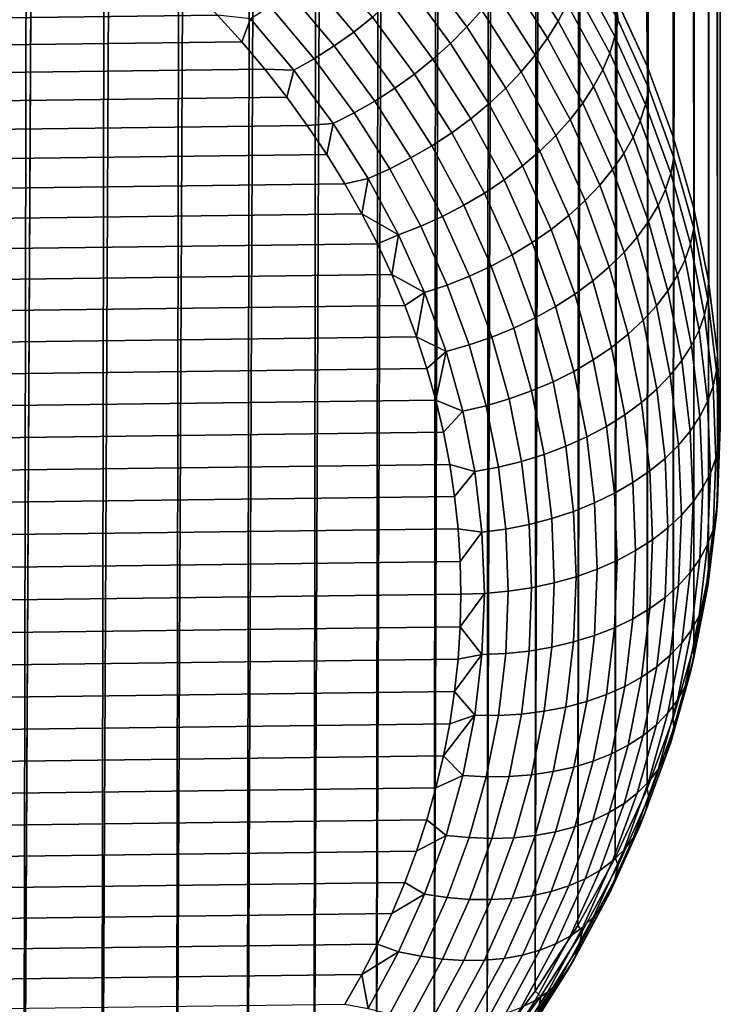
# Model space of a CAD drawing. Header units: metres. Extents: x -29 to 117, y -464 to 29.
# Tile 250 of 256: x 107.15 to 109.85, y -64.58 to -60.78. Entities that reach past the tile are written whole.
import ezdxf

# ---------------------------------------------------------------- set-up
doc = ezdxf.new("R2010")
doc.units = ezdxf.units.M
doc.layers.add('solid_24_501_056_XXX', color=7, linetype='CONTINUOUS')

msp = doc.modelspace()

# ---------------------------------------------------------------- linework, layer by layer
at = {"layer": 'solid_24_501_056_XXX'}
for points in [[(109.524651, -17.266617, 75.587219), (109.46376, -17.125877, 75.684456), (109.439926, -60.693188, 127.703262), (109.562744, -60.960178, 127.479233)], [(109.580276, -17.407701, 75.488182), (109.524651, -17.266617, 75.587219), (109.562744, -60.960178, 127.479233)], [(109.63063, -17.548967, 75.387367), (109.580276, -17.407701, 75.488182), (109.562744, -60.960178, 127.479233), (109.663872, -61.232456, 127.250763)], [(109.675697, -17.690237, 75.284767), (109.63063, -17.548967, 75.387367), (109.663872, -61.232456, 127.250763)], [(109.715462, -17.83136, 75.180435), (109.675697, -17.690237, 75.284767), (109.663872, -61.232456, 127.250763), (109.742928, -61.508984, 127.018723)], [(109.749908, -17.97225, 75.074539), (109.715462, -17.83136, 75.180435), (109.742928, -61.508984, 127.018723)], [(109.779045, -18.112753, 74.967148), (109.749908, -17.97225, 75.074539), (109.742928, -61.508984, 127.018723), (109.799614, -61.788719, 126.784004)], [(109.802856, -18.252718, 74.858315), (109.779045, -18.112753, 74.967148), (109.799614, -61.788719, 126.784004)], [(109.821358, -18.392002, 74.748123), (109.802856, -18.252718, 74.858315), (109.799614, -61.788719, 126.784004), (109.83371, -62.070595, 126.547478)], [(109.834557, -18.530506, 74.636688), (109.821358, -18.392002, 74.748123), (109.83371, -62.070595, 126.547478)], [(109.842461, -18.668106, 74.524132), (109.834557, -18.530506, 74.636688), (109.83371, -62.070595, 126.547478), (109.845093, -62.353542, 126.310059)], [(109.83371, -62.63649, 126.072639), (109.845093, -18.804682, 74.410545), (109.842461, -18.668106, 74.524132), (109.845093, -62.353542, 126.310059)], [(109.842461, -18.940254, 74.295776), (109.845093, -18.804682, 74.410545), (109.83371, -62.63649, 126.072639)], [(109.834557, -19.074993, 74.179817), (109.842461, -18.940254, 74.295776), (109.83371, -62.63649, 126.072639)], [(109.834557, -19.074993, 74.179817), (109.83371, -62.63649, 126.072639), (109.799614, -62.918365, 125.836113), (109.821358, -19.20878, 74.062767)], [(109.802856, -19.341492, 73.944725), (109.821358, -19.20878, 74.062767), (109.799614, -62.918365, 125.836113)], [(109.802856, -19.341492, 73.944725), (109.799614, -62.918365, 125.836113), (109.742928, -63.198101, 125.601387), (109.779045, -19.472979, 73.825783)], [(109.749908, -19.603142, 73.706055), (109.779045, -19.472979, 73.825783), (109.742928, -63.198101, 125.601387)], [(109.749908, -19.603142, 73.706055), (109.742928, -63.198101, 125.601387), (109.663872, -63.474628, 125.369354), (109.715454, -19.731899, 73.585686)], [(109.67569, -19.859165, 73.464821), (109.715454, -19.731899, 73.585686), (109.663872, -63.474628, 125.369354)], [(109.67569, -19.859165, 73.464821), (109.663872, -63.474628, 125.369354), (109.562744, -63.746906, 125.140884), (109.630615, -19.984749, 73.343498)], [(109.580261, -20.108574, 73.221878), (109.630615, -19.984749, 73.343498), (109.562744, -63.746906, 125.140884)], [(109.580261, -20.108574, 73.221878), (109.562744, -63.746906, 125.140884), (109.439926, -64.013901, 124.916855), (109.524628, -20.230614, 73.100121)], [(109.46373, -20.350821, 72.978394), (109.524628, -20.230614, 73.100121), (109.439926, -64.013901, 124.916855)], [(109.46373, -20.350821, 72.978394), (109.439926, -64.013901, 124.916855), (109.295891, -64.27459, 124.698105), (109.397591, -20.468966, 72.856697)], [(109.326256, -20.584993, 72.735237), (109.397591, -20.468966, 72.856697), (109.295891, -64.27459, 124.698105)], [(109.326256, -20.584993, 72.735237), (109.295891, -64.27459, 124.698105), (109.131172, -64.528, 124.485474), (109.249756, -20.698889, 72.61425)], [(109.168144, -20.810587, 72.493919), (109.249756, -20.698889, 72.61425), (109.131172, -64.528, 124.485474)], [(109.168144, -20.810587, 72.493919), (109.131172, -64.528, 124.485474), (108.946404, -64.773155, 124.279762), (109.081444, -20.919861, 72.374184)], [(108.989738, -21.026674, 72.255325), (109.081444, -20.919861, 72.374184), (108.946404, -64.773155, 124.279762)], [(108.989738, -21.026674, 72.255325), (108.946404, -64.773155, 124.279762), (108.742287, -65.009132, 124.081749), (108.89312, -21.131016, 72.137665)], [(108.791664, -21.2328, 72.021339), (108.89312, -21.131016, 72.137665), (108.742287, -65.009132, 124.081749)], [(108.791664, -21.2328, 72.021339), (108.742287, -65.009132, 124.081749), (108.519585, -65.235039, 123.892197), (108.68541, -21.331814, 71.906281)], [(108.574493, -21.428053, 71.792824), (108.68541, -21.331814, 71.906281), (108.519585, -65.235039, 123.892197)], [(108.574493, -21.428053, 71.792824), (108.519585, -65.235039, 123.892197), (108.27916, -65.450012, 123.711807), (108.459061, -21.521526, 71.681343)], [(108.339218, -21.612125, 71.571899), (108.459061, -21.521526, 71.681343), (108.27916, -65.450012, 123.711807)], [(108.339218, -21.612125, 71.571899), (108.27916, -65.450012, 123.711807), (108.021912, -65.653244, 123.541283), (108.215027, -21.699675, 71.464447)], [(108.08667, -21.784193, 71.359367), (108.215027, -21.699675, 71.464447), (108.021912, -65.653244, 123.541283)], [(108.08667, -21.784193, 71.359367), (108.021912, -65.653244, 123.541283), (107.748825, -65.843956, 123.381256), (107.954376, -21.865717, 71.257027)], [(107.818222, -21.944105, 71.157394), (107.954376, -21.865717, 71.257027), (107.748825, -65.843956, 123.381256)], [(107.818222, -21.944105, 71.157394), (107.748825, -65.843956, 123.381256), (107.460922, -66.021431, 123.232338), (107.678329, -22.019247, 71.060493)], [(107.534927, -22.09119, 70.966675), (107.678329, -22.019247, 71.060493), (107.460922, -66.021431, 123.232338)], [(107.534927, -22.09119, 70.966675), (107.460922, -66.021431, 123.232338), (107.159309, -66.18499, 123.095093), (107.38826, -22.159994, 70.876274)], [(107.238403, -22.225504, 70.789177), (107.38826, -22.159994, 70.876274), (107.159309, -66.18499, 123.095093)], [(107.238403, -22.225504, 70.789177), (107.159309, -66.18499, 123.095093), (106.845123, -66.334015, 122.970047), (107.085533, -22.287668, 70.70546)], [(109.451202, -60.784153, 127.747383), (109.439926, -60.693188, 127.703262), (109.295891, -60.432495, 127.922012), (109.312599, -60.527824, 127.962463)], [(109.06485, -60.54166, 128.412704), (109.220741, -60.786915, 128.206909), (109.254822, -60.720806, 128.151993), (109.097946, -60.473995, 128.359085)], [(108.700066, -60.580597, 128.763092), (108.868416, -60.809254, 128.571228), (108.926346, -60.743969, 128.540726), (108.756058, -60.512676, 128.734802)], [(108.256454, -60.620617, 128.981934), (108.432259, -60.828911, 128.807159), (108.504677, -60.771427, 128.806747), (108.326096, -60.559845, 128.984299)], [(109.024986, -60.609596, 128.461121), (109.17968, -60.852978, 128.256897), (109.220741, -60.786915, 128.206909), (109.06485, -60.54166, 128.412704)], [(109.300949, -60.590706, 128.029236), (109.439255, -60.846485, 127.814613), (109.451202, -60.784153, 127.747383), (109.312599, -60.527824, 127.962463)], [(108.639153, -60.646736, 128.784622), (108.805389, -60.872524, 128.595169), (108.868416, -60.809254, 128.571228), (108.700066, -60.580597, 128.763092)], [(109.281631, -60.655216, 128.09259), (109.419449, -60.910088, 127.878731), (109.439255, -60.846485, 127.814613), (109.300949, -60.590706, 128.029236)], [(108.18428, -60.677605, 128.972336), (108.357208, -60.882488, 128.800415), (108.432259, -60.828911, 128.807159), (108.256454, -60.620617, 128.981934)], [(108.978683, -60.677227, 128.503922), (109.131996, -60.918434, 128.301514), (109.17968, -60.852978, 128.256897), (109.024986, -60.609596, 128.461121)], [(107.810257, -60.663055, 129.033951), (99.782478, -60.763584, 128.9496), (99.689285, -60.866638, 128.863129), (107.907715, -60.763592, 128.949585)], [(108.110184, -60.730316, 128.955597), (108.280159, -60.931702, 128.786606), (108.357208, -60.882488, 128.800415), (108.18428, -60.677605, 128.972336)], [(108.573837, -60.710529, 128.799225), (108.737808, -60.933243, 128.61235), (108.805389, -60.872524, 128.595169), (108.639153, -60.646736, 128.784622)], [(108.926346, -60.743969, 128.540726), (109.078094, -60.982716, 128.340393), (109.131996, -60.918434, 128.301514), (108.978683, -60.677227, 128.503922)], [(109.254822, -60.720806, 128.151993), (109.391953, -60.974422, 127.939178), (109.419449, -60.910088, 127.878731), (109.281631, -60.655216, 128.09259)], [(108.504677, -60.771427, 128.806747), (108.666245, -60.990883, 128.622604), (108.737808, -60.933243, 128.61235), (108.573837, -60.710529, 128.799225)], [(109.569344, -61.046421, 127.527313), (109.562744, -60.960178, 127.479233), (109.439926, -60.693188, 127.703262), (109.451202, -60.784153, 127.747383)], [(108.034813, -60.778305, 128.931839), (108.201775, -60.976131, 128.765854), (108.280159, -60.931702, 128.786606), (108.110184, -60.730316, 128.955597)], [(108.868416, -60.809254, 128.571228), (109.018433, -61.04528, 128.373184), (109.078094, -60.982716, 128.340393), (108.926346, -60.743969, 128.540726)], [(109.220741, -60.786915, 128.206909), (109.35701, -61.038933, 127.995445), (109.391953, -60.974422, 127.939178), (109.254822, -60.720806, 128.151993)], [(107.907715, -60.763592, 128.949585), (99.689285, -60.866638, 128.863129), (99.600395, -60.972137, 128.774597), (108.000908, -60.866646, 128.863113)], [(108.034813, -60.778305, 128.931839), (107.907715, -60.763592, 128.949585), (108.000908, -60.866646, 128.863113)], [(108.201775, -60.976131, 128.765854), (108.034813, -60.778305, 128.931839), (108.000908, -60.866646, 128.863113), (108.089798, -60.972145, 128.774597)], [(108.432259, -60.828911, 128.807159), (108.591316, -61.044956, 128.62587), (108.666245, -60.990883, 128.622604), (108.504677, -60.771427, 128.806747)], [(109.17968, -60.852978, 128.256897), (109.314911, -61.103073, 128.047043), (109.35701, -61.038933, 127.995445), (109.220741, -60.786915, 128.206909)], [(109.439255, -60.846485, 127.814613), (109.557144, -61.108192, 127.595016), (109.569344, -61.046421, 127.527313), (109.451202, -60.784153, 127.747383)], [(108.357208, -60.882488, 128.800415), (108.513664, -61.094997, 128.622101), (108.591316, -61.044956, 128.62587), (108.432259, -60.828911, 128.807159)], [(108.805389, -60.872524, 128.595169), (108.953529, -61.105591, 128.399597), (109.018433, -61.04528, 128.373184), (108.868416, -60.809254, 128.571228)], [(108.000908, -60.866646, 128.863113), (99.600395, -60.972137, 128.774597), (99.516083, -61.079742, 128.684311), (108.089798, -60.972145, 128.774597)], [(109.131996, -60.918434, 128.301514), (109.266022, -61.16629, 128.093536), (109.314911, -61.103073, 128.047043), (109.17968, -60.852978, 128.256897)], [(109.419449, -60.910088, 127.878731), (109.536919, -61.170872, 127.659912), (109.557144, -61.108192, 127.595016), (109.439255, -60.846485, 127.814613)], [(108.280159, -60.931702, 128.786606), (108.433945, -61.140583, 128.611343), (108.513664, -61.094997, 128.622101), (108.357208, -60.882488, 128.800415)], [(108.737808, -60.933243, 128.61235), (108.883926, -61.163132, 128.419449), (108.953529, -61.105591, 128.399597), (108.805389, -60.872524, 128.595169)], [(108.201775, -60.976131, 128.765854), (108.352852, -61.18132, 128.593674), (108.433945, -61.140583, 128.611343), (108.280159, -60.931702, 128.786606)], [(108.666245, -60.990883, 128.622604), (108.810226, -61.217411, 128.432526), (108.883926, -61.163132, 128.419449), (108.737808, -60.933243, 128.61235)], [(109.078094, -60.982716, 128.340393), (109.210747, -61.22805, 128.134537), (109.266022, -61.16629, 128.093536), (109.131996, -60.918434, 128.301514)], [(109.391953, -60.974422, 127.939178), (109.50885, -61.233921, 127.721436), (109.536919, -61.170872, 127.659912), (109.419449, -60.910088, 127.878731)], [(108.089798, -60.972145, 128.774597), (99.516083, -61.079742, 128.684311), (99.436607, -61.189175, 128.592484), (108.174103, -61.079754, 128.684296)], [(108.201775, -60.976131, 128.765854), (108.089798, -60.972145, 128.774597), (108.174103, -61.079754, 128.684296)], [(108.352852, -61.18132, 128.593674), (108.201775, -60.976131, 128.765854), (108.174103, -61.079754, 128.684296), (108.253578, -61.189182, 128.592484)], [(109.35701, -61.038933, 127.995445), (109.473167, -61.296795, 127.779076), (109.50885, -61.233921, 127.721436), (109.391953, -60.974422, 127.939178)], [(109.666603, -61.313675, 127.303055), (109.663872, -61.232456, 127.250763), (109.562744, -60.960178, 127.479233), (109.569344, -61.046421, 127.527313)], [(108.591316, -61.044956, 128.62587), (108.733063, -61.267963, 128.438751), (108.810226, -61.217411, 128.432526), (108.666245, -60.990883, 128.622604)], [(109.018433, -61.04528, 128.373184), (109.149574, -61.287815, 128.169662), (109.210747, -61.22805, 128.134537), (109.078094, -60.982716, 128.340393)], [(108.513664, -61.094997, 128.622101), (108.653091, -61.314354, 128.438034), (108.733063, -61.267963, 128.438751), (108.591316, -61.044956, 128.62587)], [(108.953529, -61.105591, 128.399597), (109.083023, -61.345081, 128.198654), (109.149574, -61.287815, 128.169662), (109.018433, -61.04528, 128.373184)], [(109.314911, -61.103073, 128.047043), (109.430183, -61.358967, 127.832329), (109.473167, -61.296795, 127.779076), (109.35701, -61.038933, 127.995445)], [(109.557144, -61.108192, 127.595016), (109.65419, -61.374878, 127.371239), (109.666603, -61.313675, 127.303055), (109.569344, -61.046421, 127.527313)], [(108.174103, -61.079754, 128.684296), (99.436607, -61.189175, 128.592484), (99.36174, -61.300739, 128.498871), (108.253578, -61.189182, 128.592484)], [(108.433945, -61.140583, 128.611343), (108.570992, -61.356194, 128.43042), (108.653091, -61.314354, 128.438034), (108.513664, -61.094997, 128.622101)], [(108.883926, -61.163132, 128.419449), (109.011658, -61.399361, 128.221222), (109.083023, -61.345081, 128.198654), (108.953529, -61.105591, 128.399597)], [(109.266022, -61.16629, 128.093536), (109.380257, -61.419899, 127.880737), (109.430183, -61.358967, 127.832329), (109.314911, -61.103073, 128.047043)], [(109.536919, -61.170872, 127.659912), (109.633629, -61.436611, 127.436928), (109.65419, -61.374878, 127.371239), (109.557144, -61.108192, 127.595016)], [(108.352852, -61.18132, 128.593674), (108.487473, -61.393124, 128.415955), (108.570992, -61.356194, 128.43042), (108.433945, -61.140583, 128.611343)], [(108.810226, -61.217411, 128.432526), (108.936096, -61.450184, 128.237213), (109.011658, -61.399361, 128.221222), (108.883926, -61.163132, 128.419449)], [(109.210747, -61.22805, 128.134537), (109.32383, -61.479069, 127.923897), (109.380257, -61.419899, 127.880737), (109.266022, -61.16629, 128.093536)], [(109.50885, -61.233921, 127.721436), (109.60508, -61.498348, 127.499557), (109.633629, -61.436611, 127.436928), (109.536919, -61.170872, 127.659912)], [(108.253578, -61.189182, 128.592484), (99.36174, -61.300739, 128.498871), (99.291573, -61.414261, 128.40361), (108.328445, -61.300747, 128.498871)], [(108.352852, -61.18132, 128.593674), (108.253578, -61.189182, 128.592484), (108.328445, -61.300747, 128.498871)], [(108.487473, -61.393124, 128.415955), (108.352852, -61.18132, 128.593674), (108.328445, -61.300747, 128.498871), (108.398613, -61.414268, 128.40361)], [(108.733063, -61.267963, 128.438751), (108.856972, -61.497116, 128.24646), (108.936096, -61.450184, 128.237213), (108.810226, -61.217411, 128.432526)], [(109.149574, -61.287815, 128.169662), (109.261368, -61.535973, 127.961433), (109.32383, -61.479069, 127.923897), (109.210747, -61.22805, 128.134537)], [(109.473167, -61.296795, 127.779076), (109.568794, -61.559563, 127.558586), (109.60508, -61.498348, 127.499557), (109.50885, -61.233921, 127.721436)], [(109.742615, -61.584942, 127.075439), (109.742928, -61.508984, 127.018723), (109.663872, -61.232456, 127.250763), (109.666603, -61.313675, 127.303055)], [(108.653091, -61.314354, 128.438034), (108.774971, -61.539764, 128.248901), (108.856972, -61.497116, 128.24646), (108.733063, -61.267963, 128.438751)], [(108.328445, -61.300747, 128.498871), (99.291573, -61.414261, 128.40361), (99.226349, -61.529373, 128.307022), (108.398613, -61.414268, 128.40361)], [(108.570992, -61.356194, 128.43042), (108.690796, -61.577755, 128.244507), (108.774971, -61.539764, 128.248901), (108.653091, -61.314354, 128.438034)], [(109.083023, -61.345081, 128.198654), (109.193413, -61.590126, 127.993027), (109.261368, -61.535973, 127.961433), (109.149574, -61.287815, 128.169662)], [(109.430183, -61.358967, 127.832329), (109.525078, -61.619724, 127.613525), (109.568794, -61.559563, 127.558586), (109.473167, -61.296795, 127.779076)], [(109.65419, -61.374878, 127.371239), (109.730049, -61.645565, 127.144104), (109.742615, -61.584942, 127.075439), (109.666603, -61.313675, 127.303055)], [(108.487473, -61.393124, 128.415955), (108.605156, -61.610764, 128.233322), (108.690796, -61.577755, 128.244507), (108.570992, -61.356194, 128.43042)], [(109.011658, -61.399361, 128.221222), (109.120544, -61.641068, 128.018417), (109.193413, -61.590126, 127.993027), (109.083023, -61.345081, 128.198654)], [(109.380257, -61.419899, 127.880737), (109.474304, -61.678326, 127.663895), (109.525078, -61.619724, 127.613525), (109.430183, -61.358967, 127.832329)], [(108.487473, -61.393124, 128.415955), (108.398613, -61.414268, 128.40361), (108.463837, -61.529377, 128.307022)], [(108.487473, -61.393124, 128.415955), (108.463837, -61.529377, 128.307022), (108.605156, -61.610764, 128.233322)], [(108.936096, -61.450184, 128.237213), (109.043381, -61.688354, 128.037354), (109.120544, -61.641068, 128.018417), (109.011658, -61.399361, 128.221222)], [(109.633629, -61.436611, 127.436928), (109.709213, -61.706341, 127.210594), (109.730049, -61.645565, 127.144104), (109.65419, -61.374878, 127.371239)], [(108.398613, -61.414268, 128.40361), (99.226349, -61.529373, 128.307022), (99.166206, -61.64584, 128.209305), (108.463837, -61.529377, 128.307022)], [(109.32383, -61.479069, 127.923897), (109.416908, -61.734859, 127.709267), (109.474304, -61.678326, 127.663895), (109.380257, -61.419899, 127.880737)], [(109.60508, -61.498348, 127.499557), (109.68029, -61.766747, 127.274345), (109.709213, -61.706341, 127.210594), (109.633629, -61.436611, 127.436928)], [(108.856972, -61.497116, 128.24646), (108.962593, -61.731586, 128.049713), (109.043381, -61.688354, 128.037354), (108.936096, -61.450184, 128.237213)], [(108.774971, -61.539764, 128.248901), (108.87886, -61.770397, 128.055374), (108.962593, -61.731586, 128.049713), (108.856972, -61.497116, 128.24646)], [(109.261368, -61.535973, 127.961433), (109.353386, -61.788849, 127.749252), (109.416908, -61.734859, 127.709267), (109.32383, -61.479069, 127.923897)], [(109.568794, -61.559563, 127.558586), (109.643532, -61.826267, 127.334793), (109.68029, -61.766747, 127.274345), (109.60508, -61.498348, 127.499557)], [(109.797112, -61.859226, 126.845284), (109.799614, -61.788719, 126.784004), (109.742928, -61.508984, 127.018723), (109.742615, -61.584942, 127.075439)], [(108.463837, -61.529377, 128.307022), (99.166206, -61.64584, 128.209305), (99.110977, -61.764008, 128.110138), (108.523979, -61.645844, 128.20929)], [(108.605156, -61.610764, 128.233322), (108.463837, -61.529377, 128.307022), (108.523979, -61.645844, 128.20929)], [(108.690796, -61.577755, 128.244507), (108.792908, -61.804447, 128.054291), (108.87886, -61.770397, 128.055374), (108.774971, -61.539764, 128.248901)], [(109.193413, -61.590126, 127.993027), (109.284279, -61.839832, 127.783508), (109.353386, -61.788849, 127.749252), (109.261368, -61.535973, 127.961433)], [(108.605156, -61.610764, 128.233322), (108.705467, -61.833454, 128.046463), (108.792908, -61.804447, 128.054291), (108.690796, -61.577755, 128.244507)], [(109.525078, -61.619724, 127.613525), (109.599243, -61.884396, 127.391441), (109.643532, -61.826267, 127.334793), (109.568794, -61.559563, 127.558586)], [(109.730049, -61.645565, 127.144104), (109.784424, -61.91927, 126.914444), (109.797112, -61.859226, 126.845284), (109.742615, -61.584942, 127.075439)], [(108.605156, -61.610764, 128.233322), (108.523979, -61.645844, 128.20929), (108.579208, -61.764011, 128.110138)], [(108.605156, -61.610764, 128.233322), (108.579208, -61.764011, 128.110138), (108.705467, -61.833454, 128.046463)], [(109.120544, -61.641068, 128.018417), (109.210175, -61.887367, 127.811737), (109.284279, -61.839832, 127.783508), (109.193413, -61.590126, 127.993027)], [(109.474304, -61.678326, 127.663895), (109.547806, -61.940628, 127.443794), (109.599243, -61.884396, 127.391441), (109.525078, -61.619724, 127.613525)], [(108.523979, -61.645844, 128.20929), (99.110977, -61.764008, 128.110138), (99.06076, -61.883602, 128.009796), (108.579208, -61.764011, 128.110138)], [(109.043381, -61.688354, 128.037354), (109.131706, -61.931053, 127.83371), (109.210175, -61.887367, 127.811737), (109.120544, -61.641068, 128.018417)], [(109.709213, -61.706341, 127.210594), (109.763397, -61.979076, 126.98175), (109.784424, -61.91927, 126.914444), (109.730049, -61.645565, 127.144104)], [(108.962593, -61.731586, 128.049713), (109.049538, -61.970512, 127.849236), (109.131706, -61.931053, 127.83371), (109.043381, -61.688354, 128.037354)], [(109.416908, -61.734859, 127.709267), (109.48967, -61.994492, 127.491409), (109.547806, -61.940628, 127.443794), (109.474304, -61.678326, 127.663895)], [(108.87886, -61.770397, 128.055374), (108.964386, -62.005413, 127.858177), (109.049538, -61.970512, 127.849236), (108.962593, -61.731586, 128.049713)], [(109.353386, -61.788849, 127.749252), (109.425316, -62.045521, 127.533875), (109.48967, -61.994492, 127.491409), (109.416908, -61.734859, 127.709267)], [(109.68029, -61.766747, 127.274345), (109.734207, -62.038136, 127.046623), (109.763397, -61.979076, 126.98175), (109.709213, -61.706341, 127.210594)], [(108.579208, -61.764011, 128.110138), (99.06076, -61.883602, 128.009796), (99.015732, -62.004238, 127.908569), (108.629425, -61.883606, 128.009796)], [(108.705467, -61.833454, 128.046463), (108.579208, -61.764011, 128.110138), (108.629425, -61.883606, 128.009796)], [(108.792908, -61.804447, 128.054291), (108.876976, -62.035454, 127.860458), (108.964386, -62.005413, 127.858177), (108.87886, -61.770397, 128.055374)], [(109.643532, -61.826267, 127.334793), (109.697105, -62.095947, 127.108505), (109.734207, -62.038136, 127.046623), (109.68029, -61.766747, 127.274345)], [(108.705467, -61.833454, 128.046463), (108.788048, -62.060375, 127.856056), (108.876976, -62.035454, 127.860458), (108.792908, -61.804447, 128.054291)], [(109.284279, -61.839832, 127.783508), (109.355301, -62.093281, 127.570831), (109.425316, -62.045521, 127.533875), (109.353386, -61.788849, 127.749252)], [(109.829887, -62.135532, 126.613434), (109.83371, -62.070595, 126.547478), (109.799614, -61.788719, 126.784004), (109.797112, -61.859226, 126.845284)], [(108.705467, -61.833454, 128.046463), (108.629425, -61.883606, 128.009796), (108.674454, -62.004242, 127.908562)], [(108.705467, -61.833454, 128.046463), (108.674454, -62.004242, 127.908562), (108.788048, -62.060375, 127.856056)], [(109.210175, -61.887367, 127.811737), (109.280228, -62.137363, 127.601967), (109.355301, -62.093281, 127.570831), (109.284279, -61.839832, 127.783508)], [(109.599243, -61.884396, 127.391441), (109.652412, -62.152012, 127.166885), (109.697105, -62.095947, 127.108505), (109.643532, -61.826267, 127.334793)], [(108.629425, -61.883606, 128.009796), (99.015732, -62.004238, 127.908569), (98.975967, -62.125767, 127.806595), (108.674454, -62.004242, 127.908562)], [(109.131706, -61.931053, 127.83371), (109.200729, -62.177391, 127.627007), (109.280228, -62.137363, 127.601967), (109.210175, -61.887367, 127.811737)], [(109.547806, -61.940628, 127.443794), (109.600502, -62.205856, 127.221245), (109.652412, -62.152012, 127.166885), (109.599243, -61.884396, 127.391441)], [(109.784424, -61.91927, 126.914444), (109.817131, -62.194984, 126.68309), (109.829887, -62.135532, 126.613434), (109.797112, -61.859226, 126.845284)], [(109.049538, -61.970512, 127.849236), (109.1175, -62.213024, 127.645744), (109.200729, -62.177391, 127.627007), (109.131706, -61.931053, 127.83371)], [(109.763397, -61.979076, 126.98175), (109.79599, -62.253815, 126.751213), (109.817131, -62.194984, 126.68309), (109.784424, -61.91927, 126.914444)], [(109.48967, -61.994492, 127.491409), (109.541824, -62.257011, 127.271126), (109.600502, -62.205856, 127.221245), (109.547806, -61.940628, 127.443794)], [(108.674454, -62.004242, 127.908562), (98.975967, -62.125767, 127.806595), (98.941345, -62.24852, 127.70359), (108.714218, -62.125771, 127.806587)], [(108.788048, -62.060375, 127.856056), (108.674454, -62.004242, 127.908562), (108.714218, -62.125771, 127.806587)], [(108.876976, -62.035454, 127.860458), (108.94268, -62.269924, 127.663712), (109.031235, -62.243958, 127.658012), (108.964386, -62.005413, 127.858177)], [(108.964386, -62.005413, 127.858177), (109.031235, -62.243958, 127.658012), (109.1175, -62.213024, 127.645744), (109.049538, -61.970512, 127.849236)], [(109.425316, -62.045521, 127.533875), (109.476875, -62.30505, 127.316109), (109.541824, -62.257011, 127.271126), (109.48967, -61.994492, 127.491409)], [(109.734207, -62.038136, 127.046623), (109.76664, -62.311523, 126.817223), (109.79599, -62.253815, 126.751213), (109.763397, -61.979076, 126.98175)], [(108.788048, -62.060375, 127.856056), (108.852592, -62.290703, 127.662788), (108.94268, -62.269924, 127.663712), (108.876976, -62.035454, 127.860458)], [(109.355301, -62.093281, 127.570831), (109.406219, -62.349552, 127.355797), (109.476875, -62.30505, 127.316109), (109.425316, -62.045521, 127.533875)], [(109.697105, -62.095947, 127.108505), (109.729332, -62.367611, 126.880554), (109.76664, -62.311523, 126.817223), (109.734207, -62.038136, 127.046623)], [(108.788048, -62.060375, 127.856056), (108.714218, -62.125771, 127.806587), (108.748833, -62.24852, 127.70359)], [(108.788048, -62.060375, 127.856056), (108.748833, -62.24852, 127.70359), (108.852592, -62.290703, 127.662788)], [(109.829887, -62.135532, 126.613434), (109.840828, -62.412849, 126.380737), (109.845093, -62.353542, 126.310059), (109.83371, -62.070595, 126.547478)], [(109.280228, -62.137363, 127.601967), (109.330452, -62.390144, 127.389862), (109.406219, -62.349552, 127.355797), (109.355301, -62.093281, 127.570831)], [(109.652412, -62.152012, 127.166885), (109.684395, -62.421604, 126.940674), (109.729332, -62.367611, 126.880554), (109.697105, -62.095947, 127.108505)], [(108.714218, -62.125771, 127.806587), (98.941345, -62.24852, 127.70359), (98.911964, -62.372131, 127.599869), (108.748833, -62.24852, 127.70359)], [(109.200729, -62.177391, 127.627007), (109.250221, -62.426476, 127.417999), (109.330452, -62.390144, 127.389862), (109.280228, -62.137363, 127.601967)], [(109.600502, -62.205856, 127.221245), (109.632195, -62.473034, 126.997055), (109.684395, -62.421604, 126.940674), (109.652412, -62.152012, 127.166885)], [(109.817131, -62.194984, 126.68309), (109.828049, -62.471714, 126.45089), (109.840828, -62.412849, 126.380737), (109.829887, -62.135532, 126.613434)], [(109.1175, -62.213024, 127.645744), (109.166214, -62.458237, 127.439987), (109.250221, -62.426476, 127.417999), (109.200729, -62.177391, 127.627007)], [(109.79599, -62.253815, 126.751213), (109.80687, -62.529564, 126.519829), (109.828049, -62.471714, 126.45089), (109.817131, -62.194984, 126.68309)], [(109.031235, -62.243958, 127.658012), (109.079155, -62.485157, 127.45562), (109.166214, -62.458237, 127.439987), (109.1175, -62.213024, 127.645744)], [(109.541824, -62.257011, 127.271126), (109.573196, -62.521469, 127.049225), (109.632195, -62.473034, 126.997055), (109.600502, -62.205856, 127.221245)], [(108.748833, -62.24852, 127.70359), (98.911964, -62.372131, 127.599869), (98.887901, -62.496181, 127.495773), (108.778221, -62.372131, 127.599869)], [(108.852592, -62.290703, 127.662788), (108.748833, -62.24852, 127.70359), (108.778221, -62.372131, 127.599869)], [(108.852592, -62.290703, 127.662788), (108.898865, -62.523594, 127.467369), (108.989784, -62.507008, 127.464775), (108.94268, -62.269924, 127.663712)], [(108.94268, -62.269924, 127.663712), (108.989784, -62.507008, 127.464775), (109.079155, -62.485157, 127.45562), (109.031235, -62.243958, 127.658012)], [(109.476875, -62.30505, 127.316109), (109.507889, -62.56649, 127.096733), (109.573196, -62.521469, 127.049225), (109.541824, -62.257011, 127.271126)], [(109.76664, -62.311523, 126.817223), (109.777466, -62.585911, 126.586983), (109.80687, -62.529564, 126.519829), (109.79599, -62.253815, 126.751213)], [(108.898865, -62.523594, 127.467369), (108.852592, -62.290703, 127.662788), (108.778221, -62.372131, 127.599869), (108.802277, -62.496185, 127.495773)], [(109.406219, -62.349552, 127.355797), (109.436844, -62.607716, 127.139175), (109.507889, -62.56649, 127.096733), (109.476875, -62.30505, 127.316109)], [(109.729332, -62.367611, 126.880554), (109.740089, -62.64027, 126.651764), (109.777466, -62.585911, 126.586983), (109.76664, -62.311523, 126.817223)], [(108.778221, -62.372131, 127.599869), (98.887901, -62.496181, 127.495773), (98.869225, -62.620487, 127.391472), (108.802277, -62.496185, 127.495773)], [(109.330452, -62.390144, 127.389862), (109.360657, -62.644787, 127.176186), (109.436844, -62.607716, 127.139175), (109.406219, -62.349552, 127.355797)], [(109.684395, -62.421604, 126.940674), (109.695068, -62.692181, 126.713631), (109.740089, -62.64027, 126.651764), (109.729332, -62.367611, 126.880554)], [(109.840828, -62.412849, 126.380737), (109.829887, -62.69017, 126.148041), (109.83371, -62.63649, 126.072639), (109.845093, -62.353542, 126.310059)], [(109.250221, -62.426476, 127.417999), (109.279984, -62.677395, 127.207458), (109.360657, -62.644787, 127.176186), (109.330452, -62.390144, 127.389862)], [(109.632195, -62.473034, 126.997055), (109.642776, -62.741192, 126.772041), (109.695068, -62.692181, 126.713631), (109.684395, -62.421604, 126.940674)], [(109.828049, -62.471714, 126.45089), (109.817131, -62.74844, 126.218689), (109.829887, -62.69017, 126.148041), (109.840828, -62.412849, 126.380737)], [(109.079155, -62.485157, 127.45562), (109.107979, -62.728134, 127.25174), (109.195518, -62.705257, 127.232712), (109.166214, -62.458237, 127.439987)], [(109.166214, -62.458237, 127.439987), (109.195518, -62.705257, 127.232712), (109.279984, -62.677395, 127.207458), (109.250221, -62.426476, 127.417999)], [(108.802277, -62.496185, 127.495773), (98.869225, -62.620487, 127.391472), (98.855858, -62.745277, 127.286758), (108.820961, -62.620491, 127.391472)], [(108.898865, -62.523594, 127.467369), (108.802277, -62.496185, 127.495773), (108.820961, -62.620491, 127.391472)], [(108.989784, -62.507008, 127.464775), (109.018112, -62.745834, 127.264374), (109.107979, -62.728134, 127.25174), (109.079155, -62.485157, 127.45562)], [(109.573196, -62.521469, 127.049225), (109.583664, -62.786892, 126.826508), (109.642776, -62.741192, 126.772041), (109.632195, -62.473034, 126.997055)], [(109.80687, -62.529564, 126.519829), (109.79599, -62.805313, 126.288452), (109.817131, -62.74844, 126.218689), (109.828049, -62.471714, 126.45089)], [(108.926689, -62.758202, 127.270515), (108.898865, -62.523594, 127.467369), (108.820961, -62.620491, 127.391472), (108.83432, -62.745277, 127.286758)], [(108.898865, -62.523594, 127.467369), (108.926689, -62.758202, 127.270515), (109.018112, -62.745834, 127.264374), (108.989784, -62.507008, 127.464775)], [(109.507889, -62.56649, 127.096733), (109.518242, -62.828888, 126.876556), (109.583664, -62.786892, 126.826508), (109.573196, -62.521469, 127.049225)], [(109.777466, -62.585911, 126.586983), (109.76664, -62.860298, 126.356743), (109.79599, -62.805313, 126.288452), (109.80687, -62.529564, 126.519829)], [(109.436844, -62.607716, 127.139175), (109.44706, -62.866821, 126.921761), (109.518242, -62.828888, 126.876556), (109.507889, -62.56649, 127.096733)], [(109.360657, -62.644787, 127.176186), (109.370735, -62.900364, 126.961731), (109.44706, -62.866821, 126.921761), (109.436844, -62.607716, 127.139175)], [(109.740089, -62.64027, 126.651764), (109.729332, -62.91293, 126.422981), (109.76664, -62.860298, 126.356743), (109.777466, -62.585911, 126.586983)], [(108.820961, -62.620491, 127.391472), (98.855858, -62.745277, 127.286758), (98.847816, -62.87056, 127.181641), (108.83432, -62.745277, 127.286758)], [(109.279984, -62.677395, 127.207458), (109.289917, -62.929234, 126.99614), (109.370735, -62.900364, 126.961731), (109.360657, -62.644787, 127.176186)], [(109.695068, -62.692181, 126.713631), (109.684395, -62.962757, 126.486588), (109.729332, -62.91293, 126.422981), (109.740089, -62.64027, 126.651764)], [(109.829887, -62.69017, 126.148041), (109.797112, -62.966476, 125.916191), (109.799614, -62.918365, 125.836113), (109.83371, -62.63649, 126.072639)], [(109.195518, -62.705257, 127.232712), (109.205299, -62.953182, 127.024681), (109.289917, -62.929234, 126.99614), (109.279984, -62.677395, 127.207458)], [(109.817131, -62.74844, 126.218689), (109.784424, -63.024158, 125.987335), (109.797112, -62.966476, 125.916191), (109.829887, -62.69017, 126.148041)], [(109.018112, -62.745834, 127.264374), (109.027573, -62.985538, 127.06324), (109.117599, -62.972004, 127.047112), (109.107979, -62.728134, 127.25174)], [(109.107979, -62.728134, 127.25174), (109.117599, -62.972004, 127.047112), (109.205299, -62.953182, 127.024681), (109.195518, -62.705257, 127.232712)], [(109.642776, -62.741192, 126.772041), (109.632195, -63.00935, 126.547028), (109.684395, -62.962757, 126.486588), (109.695068, -62.692181, 126.713631)], [(108.83432, -62.745277, 127.286758), (98.847816, -62.87056, 127.181641), (98.845093, -62.99633, 127.076103), (108.842369, -62.87056, 127.181633)], [(108.926689, -62.758202, 127.270515), (108.83432, -62.745277, 127.286758), (108.842369, -62.87056, 127.181633)], [(108.935982, -62.993668, 127.072929), (108.926689, -62.758202, 127.270515), (108.842369, -62.87056, 127.181633), (108.845093, -62.99633, 127.076103)], [(108.926689, -62.758202, 127.270515), (108.935982, -62.993668, 127.072929), (109.027573, -62.985538, 127.06324), (109.018112, -62.745834, 127.264374)], [(109.583664, -62.786892, 126.826508), (109.573196, -63.052319, 126.60379), (109.632195, -63.00935, 126.547028), (109.642776, -62.741192, 126.772041)], [(109.79599, -62.805313, 126.288452), (109.763397, -63.080051, 126.057915), (109.784424, -63.024158, 125.987335), (109.817131, -62.74844, 126.218689)], [(109.518242, -62.828888, 126.876556), (109.507889, -63.091286, 126.656372), (109.573196, -63.052319, 126.60379), (109.583664, -62.786892, 126.826508)], [(109.44706, -62.866821, 126.921761), (109.436844, -63.125927, 126.704346), (109.507889, -63.091286, 126.656372), (109.518242, -62.828888, 126.876556)], [(109.76664, -62.860298, 126.356743), (109.734207, -63.133686, 126.12735), (109.763397, -63.080051, 126.057915), (109.79599, -62.805313, 126.288452)], [(98.847816, -63.122101, 126.970566), (108.845093, -62.99633, 127.076103), (108.842369, -62.87056, 127.181633), (98.845093, -62.99633, 127.076103)], [(109.370735, -62.900364, 126.961731), (109.360657, -63.155941, 126.747284), (109.436844, -63.125927, 126.704346), (109.44706, -62.866821, 126.921761)], [(109.729332, -62.91293, 126.422981), (109.697105, -63.184593, 126.195023), (109.734207, -63.133686, 126.12735), (109.76664, -62.860298, 126.356743)], [(109.289917, -62.929234, 126.99614), (109.279984, -63.181072, 126.784821), (109.360657, -63.155941, 126.747284), (109.370735, -62.900364, 126.961731)], [(109.684395, -62.962757, 126.486588), (109.652412, -63.232346, 126.260376), (109.697105, -63.184593, 126.195023), (109.729332, -62.91293, 126.422981)], [(109.797112, -62.966476, 125.916191), (109.742615, -63.240761, 125.686043), (109.742928, -63.198101, 125.601387), (109.799614, -62.918365, 125.836113)], [(109.117599, -62.972004, 127.047112), (109.107979, -63.21587, 126.842484), (109.195518, -63.201103, 126.81665), (109.205299, -62.953182, 127.024681)], [(109.205299, -62.953182, 127.024681), (109.195518, -63.201103, 126.81665), (109.279984, -63.181072, 126.784821), (109.289917, -62.929234, 126.99614)], [(108.935982, -62.993668, 127.072929), (108.845093, -62.99633, 127.076103), (108.842369, -63.122101, 126.970566)], [(108.935982, -62.993668, 127.072929), (108.842369, -63.122101, 126.970566), (108.926689, -63.229137, 126.875351)], [(108.935982, -62.993668, 127.072929), (108.926689, -63.229137, 126.875351), (109.018112, -63.225239, 126.862106), (109.027573, -62.985538, 127.06324)], [(109.027573, -62.985538, 127.06324), (109.018112, -63.225239, 126.862106), (109.107979, -63.21587, 126.842484), (109.117599, -62.972004, 127.047112)], [(109.632195, -63.00935, 126.547028), (109.600502, -63.276531, 126.322838), (109.652412, -63.232346, 126.260376), (109.684395, -62.962757, 126.486588)], [(109.784424, -63.024158, 125.987335), (109.730049, -63.297859, 125.757668), (109.742615, -63.240761, 125.686043), (109.797112, -62.966476, 125.916191)], [(98.855858, -63.247379, 126.865448), (108.842369, -63.122101, 126.970566), (108.845093, -62.99633, 127.076103), (98.847816, -63.122101, 126.970566)], [(109.573196, -63.052319, 126.60379), (109.541824, -63.316772, 126.381882), (109.600502, -63.276531, 126.322838), (109.632195, -63.00935, 126.547028)], [(109.763397, -63.080051, 126.057915), (109.709213, -63.352787, 125.829063), (109.730049, -63.297859, 125.757668), (109.784424, -63.024158, 125.987335)], [(109.507889, -63.091286, 126.656372), (109.476875, -63.352726, 126.437004), (109.541824, -63.316772, 126.381882), (109.573196, -63.052319, 126.60379)], [(109.436844, -63.125927, 126.704346), (109.406219, -63.384087, 126.487724), (109.476875, -63.352726, 126.437004), (109.507889, -63.091286, 126.656372)], [(109.734207, -63.133686, 126.12735), (109.68029, -63.405071, 125.899628), (109.709213, -63.352787, 125.829063), (109.763397, -63.080051, 126.057915)], [(98.869225, -63.372169, 126.760735), (108.83432, -63.247383, 126.865448), (108.842369, -63.122101, 126.970566), (98.855858, -63.247379, 126.865448)], [(108.926689, -63.229137, 126.875351), (108.842369, -63.122101, 126.970566), (108.83432, -63.247383, 126.865448)], [(109.360657, -63.155941, 126.747284), (109.330452, -63.410583, 126.533607), (109.406219, -63.384087, 126.487724), (109.436844, -63.125927, 126.704346)], [(109.697105, -63.184593, 126.195023), (109.643532, -63.454273, 125.968742), (109.68029, -63.405071, 125.899628), (109.734207, -63.133686, 126.12735)], [(109.195518, -63.201103, 126.81665), (109.166214, -63.448124, 126.609375), (109.250221, -63.431988, 126.57428), (109.279984, -63.181072, 126.784821)], [(109.279984, -63.181072, 126.784821), (109.250221, -63.431988, 126.57428), (109.330452, -63.410583, 126.533607), (109.360657, -63.155941, 126.747284)], [(109.652412, -63.232346, 126.260376), (109.599243, -63.499962, 126.03582), (109.643532, -63.454273, 125.968742), (109.697105, -63.184593, 126.195023)], [(109.018112, -63.225239, 126.862106), (108.989784, -63.464069, 126.661705), (109.079155, -63.458847, 126.638596), (109.107979, -63.21587, 126.842484)], [(109.107979, -63.21587, 126.842484), (109.079155, -63.458847, 126.638596), (109.166214, -63.448124, 126.609375), (109.195518, -63.201103, 126.81665)], [(109.742615, -63.240761, 125.686043), (109.666603, -63.512028, 125.45842), (109.663872, -63.474628, 125.369354), (109.742928, -63.198101, 125.601387)], [(98.887901, -63.496475, 126.656433), (108.820961, -63.372173, 126.760735), (108.83432, -63.247383, 126.865448), (98.869225, -63.372169, 126.760735)], [(108.926689, -63.229137, 126.875351), (108.83432, -63.247383, 126.865448), (108.820961, -63.372173, 126.760735)], [(108.926689, -63.229137, 126.875351), (108.820961, -63.372173, 126.760735), (108.898865, -63.463745, 126.67849)], [(108.926689, -63.229137, 126.875351), (108.898865, -63.463745, 126.67849), (108.989784, -63.464069, 126.661705), (109.018112, -63.225239, 126.862106)], [(109.600502, -63.276531, 126.322838), (109.547806, -63.541756, 126.100288), (109.599243, -63.499962, 126.03582), (109.652412, -63.232346, 126.260376)], [(109.730049, -63.297859, 125.757668), (109.65419, -63.568546, 125.530533), (109.666603, -63.512028, 125.45842), (109.742615, -63.240761, 125.686043)], [(109.541824, -63.316772, 126.381882), (109.48967, -63.579292, 126.161598), (109.547806, -63.541756, 126.100288), (109.600502, -63.276531, 126.322838)], [(109.709213, -63.352787, 125.829063), (109.633629, -63.622513, 125.602737), (109.65419, -63.568546, 125.530533), (109.730049, -63.297859, 125.757668)], [(109.476875, -63.352726, 126.437004), (109.425316, -63.612255, 126.219231), (109.48967, -63.579292, 126.161598), (109.541824, -63.316772, 126.381882)], [(98.911957, -63.620525, 126.552338), (108.802277, -63.496479, 126.656425), (108.820961, -63.372173, 126.760735), (98.887901, -63.496475, 126.656433)], [(108.898865, -63.463745, 126.67849), (108.820961, -63.372173, 126.760735), (108.802277, -63.496479, 126.656425)], [(109.406219, -63.384087, 126.487724), (109.355301, -63.640358, 126.272682), (109.425316, -63.612255, 126.219231), (109.476875, -63.352726, 126.437004)], [(109.68029, -63.405071, 125.899628), (109.60508, -63.67347, 125.674408), (109.633629, -63.622513, 125.602737), (109.709213, -63.352787, 125.829063)], [(109.250221, -63.431988, 126.57428), (109.200729, -63.681072, 126.365273), (109.280228, -63.663364, 126.321503), (109.330452, -63.410583, 126.533607)], [(109.330452, -63.410583, 126.533607), (109.280228, -63.663364, 126.321503), (109.355301, -63.640358, 126.272682), (109.406219, -63.384087, 126.487724)], [(109.643532, -63.454273, 125.968742), (109.568794, -63.720978, 125.744942), (109.60508, -63.67347, 125.674408), (109.68029, -63.405071, 125.899628)], [(109.079155, -63.458847, 126.638596), (109.031235, -63.700047, 126.436211), (109.1175, -63.693336, 126.403618), (109.166214, -63.448124, 126.609375)], [(109.166214, -63.448124, 126.609375), (109.1175, -63.693336, 126.403618), (109.200729, -63.681072, 126.365273), (109.250221, -63.431988, 126.57428)], [(108.898865, -63.463745, 126.67849), (108.802277, -63.496479, 126.656425), (108.778221, -63.620529, 126.552338)], [(108.898865, -63.463745, 126.67849), (108.778221, -63.620529, 126.552338), (108.852592, -63.696636, 126.48307)], [(108.898865, -63.463745, 126.67849), (108.852592, -63.696636, 126.48307), (108.94268, -63.701153, 126.462769), (108.989784, -63.464069, 126.661705)], [(108.989784, -63.464069, 126.661705), (108.94268, -63.701153, 126.462769), (109.031235, -63.700047, 126.436211), (109.079155, -63.458847, 126.638596)], [(109.599243, -63.499962, 126.03582), (109.525078, -63.764633, 125.813736), (109.568794, -63.720978, 125.744942), (109.643532, -63.454273, 125.968742)], [(109.666603, -63.512028, 125.45842), (109.569344, -63.779282, 125.234169), (109.562744, -63.746906, 125.140884), (109.663872, -63.474628, 125.369354)], [(98.941345, -63.744137, 126.448616), (108.778221, -63.620529, 126.552338), (108.802277, -63.496479, 126.656425), (98.911957, -63.620525, 126.552338)], [(109.547806, -63.541756, 126.100288), (109.474304, -63.804062, 125.880188), (109.525078, -63.764633, 125.813736), (109.599243, -63.499962, 126.03582)], [(109.65419, -63.568546, 125.530533), (109.557144, -63.835232, 125.306763), (109.569344, -63.779282, 125.234169), (109.666603, -63.512028, 125.45842)], [(109.48967, -63.579292, 126.161598), (109.416908, -63.838924, 125.943748), (109.474304, -63.804062, 125.880188), (109.547806, -63.541756, 126.100288)], [(109.425316, -63.612255, 126.219231), (109.353386, -63.868927, 126.00386), (109.416908, -63.838924, 125.943748), (109.48967, -63.579292, 126.161598)], [(109.633629, -63.622513, 125.602737), (109.536919, -63.888256, 125.379753), (109.557144, -63.835232, 125.306763), (109.65419, -63.568546, 125.530533)], [(98.975967, -63.86689, 126.345612), (108.748833, -63.744141, 126.448616), (108.778221, -63.620529, 126.552338), (98.941345, -63.744137, 126.448616)], [(108.852592, -63.696636, 126.48307), (108.778221, -63.620529, 126.552338), (108.748833, -63.744141, 126.448616)], [(109.280228, -63.663364, 126.321503), (109.210175, -63.913361, 126.111732), (109.284279, -63.89381, 126.060013), (109.355301, -63.640358, 126.272682)], [(109.355301, -63.640358, 126.272682), (109.284279, -63.89381, 126.060013), (109.353386, -63.868927, 126.00386), (109.425316, -63.612255, 126.219231)], [(109.60508, -63.67347, 125.674408), (109.50885, -63.937901, 125.45253), (109.536919, -63.888256, 125.379753), (109.633629, -63.622513, 125.602737)], [(109.200729, -63.681072, 126.365273), (109.131706, -63.927414, 126.158569), (109.210175, -63.913361, 126.111732), (109.280228, -63.663364, 126.321503)], [(109.568794, -63.720978, 125.744942), (109.473167, -63.983742, 125.52446), (109.50885, -63.937901, 125.45253), (109.60508, -63.67347, 125.674408)], [(108.788048, -63.926964, 126.289803), (108.852592, -63.696636, 126.48307), (108.748833, -63.744141, 126.448616), (108.714218, -63.866894, 126.345612)], [(108.852592, -63.696636, 126.48307), (108.788048, -63.926964, 126.289803), (108.876976, -63.935623, 126.266022), (108.94268, -63.701153, 126.462769)], [(108.94268, -63.701153, 126.462769), (108.876976, -63.935623, 126.266022), (108.964386, -63.938591, 126.236046), (109.031235, -63.700047, 126.436211)], [(109.031235, -63.700047, 126.436211), (108.964386, -63.938591, 126.236046), (109.049538, -63.935848, 126.200127), (109.1175, -63.693336, 126.403618)], [(109.1175, -63.693336, 126.403618), (109.049538, -63.935848, 126.200127), (109.131706, -63.927414, 126.158569), (109.200729, -63.681072, 126.365273)], [(99.015732, -63.988419, 126.243645), (108.714218, -63.866894, 126.345612), (108.748833, -63.744141, 126.448616), (98.975967, -63.86689, 126.345612)], [(109.525078, -63.764633, 125.813736), (109.430183, -64.025391, 125.594933), (109.473167, -63.983742, 125.52446), (109.568794, -63.720978, 125.744942)], [(109.569344, -63.779282, 125.234169), (109.451202, -64.04155, 125.014099), (109.439926, -64.013901, 124.916855), (109.562744, -63.746906, 125.140884)], [(109.474304, -63.804062, 125.880188), (109.380257, -64.062485, 125.663345), (109.430183, -64.025391, 125.594933), (109.525078, -63.764633, 125.813736)], [(109.557144, -63.835232, 125.306763), (109.439255, -64.096939, 125.087158), (109.451202, -64.04155, 125.014099), (109.569344, -63.779282, 125.234169)], [(109.416908, -63.838924, 125.943748), (109.32383, -64.094719, 125.729111), (109.380257, -64.062485, 125.663345), (109.474304, -63.804062, 125.880188)], [(99.06076, -64.109055, 126.142418), (108.674454, -63.988422, 126.243637), (108.714218, -63.866894, 126.345612), (99.015732, -63.988419, 126.243645)], [(108.788048, -63.926964, 126.289803), (108.714218, -63.866894, 126.345612), (108.674454, -63.988422, 126.243637)], [(109.353386, -63.868927, 126.00386), (109.261368, -64.121803, 125.791672), (109.32383, -64.094719, 125.729111), (109.416908, -63.838924, 125.943748)], [(109.536919, -63.888256, 125.379753), (109.419449, -64.14904, 125.160934), (109.439255, -64.096939, 125.087158), (109.557144, -63.835232, 125.306763)], [(109.210175, -63.913361, 126.111732), (109.120544, -64.15966, 125.90506), (109.193413, -64.143509, 125.850487), (109.284279, -63.89381, 126.060013)], [(109.284279, -63.89381, 126.060013), (109.193413, -64.143509, 125.850487), (109.261368, -64.121803, 125.791672), (109.353386, -63.868927, 126.00386)], [(109.50885, -63.937901, 125.45253), (109.391953, -64.197395, 125.234787), (109.419449, -64.14904, 125.160934), (109.536919, -63.888256, 125.379753)], [(108.705467, -64.153885, 126.099396), (108.788048, -63.926964, 126.289803), (108.674454, -63.988422, 126.243637), (108.629425, -64.109055, 126.14241)], [(108.788048, -63.926964, 126.289803), (108.705467, -64.153885, 126.099396), (108.792908, -64.166626, 126.072189), (108.876976, -63.935623, 126.266022)], [(108.876976, -63.935623, 126.266022), (108.792908, -64.166626, 126.072189), (108.87886, -64.173607, 126.038841), (108.964386, -63.938591, 126.236046)], [(108.964386, -63.938591, 126.236046), (108.87886, -64.173607, 126.038841), (108.962593, -64.174774, 125.999641), (109.049538, -63.935848, 126.200127)], [(109.049538, -63.935848, 126.200127), (108.962593, -64.174774, 125.999641), (109.043381, -64.170113, 125.954918), (109.131706, -63.927414, 126.158569)], [(109.131706, -63.927414, 126.158569), (109.043381, -64.170113, 125.954918), (109.120544, -64.15966, 125.90506), (109.210175, -63.913361, 126.111732)], [(109.473167, -63.983742, 125.52446), (109.35701, -64.241608, 125.30809), (109.391953, -64.197395, 125.234787), (109.50885, -63.937901, 125.45253)], [(99.11097, -64.228645, 126.042068), (108.629425, -64.109055, 126.14241), (108.674454, -63.988422, 126.243637), (99.06076, -64.109055, 126.142418)], [(109.451202, -64.04155, 125.014099), (109.312599, -64.297874, 124.799019), (109.295891, -64.27459, 124.698105), (109.439926, -64.013901, 124.916855)], [(109.430183, -64.025391, 125.594933), (109.314911, -64.281281, 125.380211), (109.35701, -64.241608, 125.30809), (109.473167, -63.983742, 125.52446)], [(109.380257, -64.062485, 125.663345), (109.266022, -64.316093, 125.450546), (109.314911, -64.281281, 125.380211), (109.430183, -64.025391, 125.594933)], [(109.439255, -64.096939, 125.087158), (109.300949, -64.352722, 124.872536), (109.312599, -64.297874, 124.799019), (109.451202, -64.04155, 125.014099)], [(109.261368, -64.121803, 125.791672), (109.149574, -64.369957, 125.583443), (109.210747, -64.345734, 125.518478), (109.32383, -64.094719, 125.729111)], [(109.32383, -64.094719, 125.729111), (109.210747, -64.345734, 125.518478), (109.266022, -64.316093, 125.450546), (109.380257, -64.062485, 125.663345)], [(99.166206, -64.346817, 125.942909), (108.579208, -64.228653, 126.042061), (108.629425, -64.109055, 126.14241), (99.11097, -64.228645, 126.042068)], [(108.705467, -64.153885, 126.099396), (108.629425, -64.109055, 126.14241), (108.579208, -64.228653, 126.042061)], [(109.193413, -64.143509, 125.850487), (109.083023, -64.388557, 125.644867), (109.149574, -64.369957, 125.583443), (109.261368, -64.121803, 125.791672)], [(109.419449, -64.14904, 125.160934), (109.281631, -64.403915, 124.947067), (109.300949, -64.352722, 124.872536), (109.439255, -64.096939, 125.087158)], [(108.605156, -64.376572, 125.912537), (108.705467, -64.153885, 126.099396), (108.579208, -64.228653, 126.042061), (108.523979, -64.346817, 125.942909)], [(108.705467, -64.153885, 126.099396), (108.605156, -64.376572, 125.912537), (108.690796, -64.393318, 125.881966), (108.792908, -64.166626, 126.072189)], [(108.792908, -64.166626, 126.072189), (108.690796, -64.393318, 125.881966), (108.774971, -64.404243, 125.845322), (108.87886, -64.173607, 126.038841)], [(108.962593, -64.174774, 125.999641), (108.856972, -64.409241, 125.802895), (108.936096, -64.408279, 125.755066), (109.043381, -64.170113, 125.954918)], [(109.043381, -64.170113, 125.954918), (108.936096, -64.408279, 125.755066), (109.011658, -64.401367, 125.70224), (109.120544, -64.15966, 125.90506)], [(109.120544, -64.15966, 125.90506), (109.011658, -64.401367, 125.70224), (109.083023, -64.388557, 125.644867), (109.193413, -64.143509, 125.850487)], [(109.391953, -64.197395, 125.234787), (109.254822, -64.451012, 125.021973), (109.281631, -64.403915, 124.947067), (109.419449, -64.14904, 125.160934)], [(108.87886, -64.173607, 126.038841), (108.774971, -64.404243, 125.845322), (108.856972, -64.409241, 125.802895), (108.962593, -64.174774, 125.999641)], [(109.35701, -64.241608, 125.30809), (109.220741, -64.493622, 125.096619), (109.254822, -64.451012, 125.021973), (109.391953, -64.197395, 125.234787)], [(99.226341, -64.46328, 125.845184), (108.523979, -64.346817, 125.942909), (108.579208, -64.228653, 126.042061), (99.166206, -64.346817, 125.942909)], [(109.314911, -64.281281, 125.380211), (109.17968, -64.53138, 125.170357), (109.220741, -64.493622, 125.096619), (109.35701, -64.241608, 125.30809)], [(109.312599, -64.297874, 124.799019), (109.154053, -64.547325, 124.589706), (109.131172, -64.528, 124.485474), (109.295891, -64.27459, 124.698105)], [(109.266022, -64.316093, 125.450546), (109.131996, -64.56395, 125.242561), (109.17968, -64.53138, 125.170357), (109.314911, -64.281281, 125.380211)], [(109.210747, -64.345734, 125.518478), (109.078094, -64.591064, 125.312622), (109.131996, -64.56395, 125.242561), (109.266022, -64.316093, 125.450546)], [(109.300949, -64.352722, 124.872536), (109.142738, -64.601639, 124.663666), (109.154053, -64.547325, 124.589706), (109.312599, -64.297874, 124.799019)], [(99.291573, -64.578392, 125.748596), (108.463837, -64.463287, 125.845177), (108.523979, -64.346817, 125.942909), (99.226341, -64.46328, 125.845184)], [(108.605156, -64.376572, 125.912537), (108.523979, -64.346817, 125.942909), (108.463837, -64.463287, 125.845177)], [(109.149574, -64.369957, 125.583443), (109.018433, -64.612495, 125.379929), (109.078094, -64.591064, 125.312622), (109.210747, -64.345734, 125.518478)], [(109.281631, -64.403915, 124.947067), (109.123978, -64.651947, 124.738937), (109.142738, -64.601639, 124.663666), (109.300949, -64.352722, 124.872536)], [(108.605156, -64.376572, 125.912537), (108.463837, -64.463287, 125.845177), (108.487473, -64.594215, 125.729912)], [(108.605156, -64.376572, 125.912537), (108.487473, -64.594215, 125.729912), (108.570992, -64.614883, 125.69606), (108.690796, -64.393318, 125.881966)], [(108.690796, -64.393318, 125.881966), (108.570992, -64.614883, 125.69606), (108.653091, -64.629646, 125.656181), (108.774971, -64.404243, 125.845322)], [(109.011658, -64.401367, 125.70224), (108.883926, -64.637596, 125.504021), (108.953529, -64.628052, 125.443909), (109.083023, -64.388557, 125.644867)], [(109.083023, -64.388557, 125.644867), (108.953529, -64.628052, 125.443909), (109.018433, -64.612495, 125.379929), (109.149574, -64.369957, 125.583443)], [(108.774971, -64.404243, 125.845322), (108.653091, -64.629646, 125.656181), (108.733063, -64.638397, 125.610611), (108.856972, -64.409241, 125.802895)], [(108.856972, -64.409241, 125.802895), (108.733063, -64.638397, 125.610611), (108.810226, -64.64106, 125.559746), (108.936096, -64.408279, 125.755066)], [(108.936096, -64.408279, 125.755066), (108.810226, -64.64106, 125.559746), (108.883926, -64.637596, 125.504021), (109.011658, -64.401367, 125.70224)], [(109.254822, -64.451012, 125.021973), (109.097946, -64.697823, 124.814873), (109.123978, -64.651947, 124.738937), (109.281631, -64.403915, 124.947067)], [(99.361732, -64.69191, 125.653343), (108.398605, -64.5784, 125.748589), (108.463837, -64.463287, 125.845177), (99.291573, -64.578392, 125.748596)], [(108.487473, -64.594215, 125.729912), (108.463837, -64.463287, 125.845177), (108.398605, -64.5784, 125.748589)], [(109.220741, -64.493622, 125.096619), (109.06485, -64.738884, 124.890823), (109.097946, -64.697823, 124.814873), (109.254822, -64.451012, 125.021973)], [(109.17968, -64.53138, 125.170357), (109.024986, -64.774765, 124.966133), (109.06485, -64.738884, 124.890823), (109.220741, -64.493622, 125.096619)], [(109.154053, -64.547325, 124.589706), (108.976128, -64.788986, 124.386925), (108.946404, -64.773155, 124.279762), (109.131172, -64.528, 124.485474)], [(109.142738, -64.601639, 124.663666), (108.965195, -64.842781, 124.461327), (108.976128, -64.788986, 124.386925), (109.154053, -64.547325, 124.589706)], [(109.131996, -64.56395, 125.242561), (108.978683, -64.805161, 125.040169), (109.024986, -64.774765, 124.966133), (109.17968, -64.53138, 125.170357)], [(109.078094, -64.591064, 125.312622), (108.926346, -64.829819, 125.112289), (108.978683, -64.805161, 125.040169), (109.131996, -64.56395, 125.242561)]]:
    msp.add_3dface(points, dxfattribs=at)

doc.saveas('drawing.dxf')
